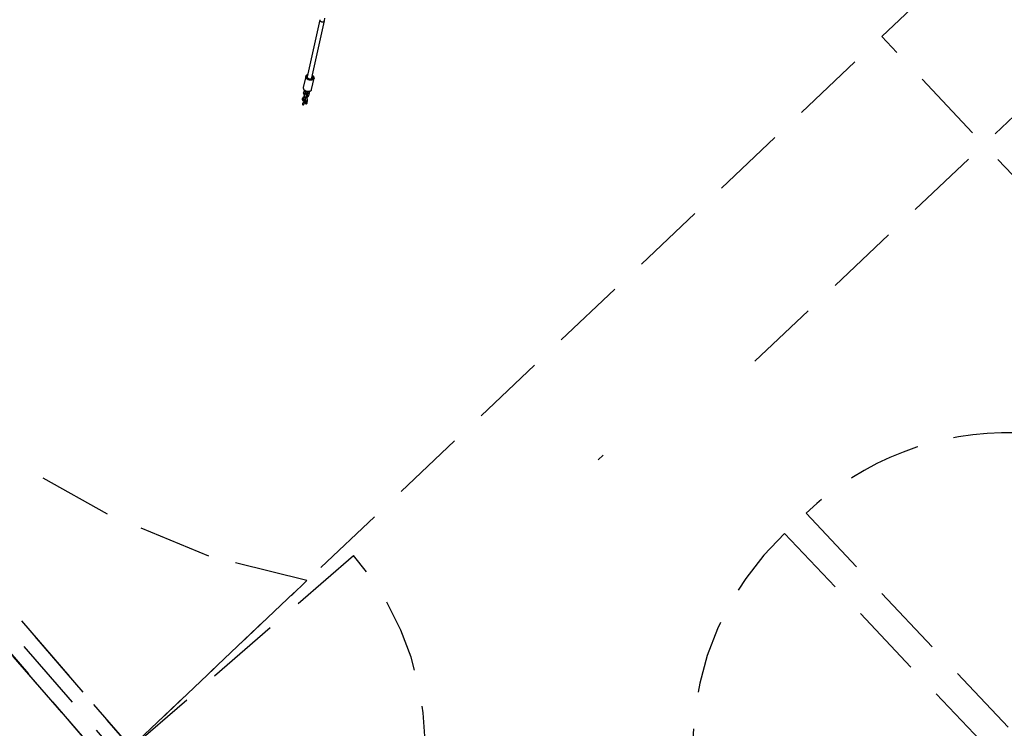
# Model space of a CAD drawing. Header units: metres. Extents: x 104098 to 104607, y 427853 to 428230.
# Tile 24 of 147: x 104233.4 to 104236.75, y 428111.24 to 428113.65. Entities that reach past the tile are written whole.
import ezdxf

# ---------------------------------------------------------------- set-up
doc = ezdxf.new("R2010")
doc.units = ezdxf.units.M
doc.linetypes.add('DASHED2', pattern=[0.375, 0.25, -0.125])

# ---------------------------------------------------------------- blocks, each defined once
blk = doc.blocks.new('school2')
at = {"color": 252, "linetype": 'DASHED2'}
for p, q in [((107951.0594, 456629.1926), (107949.9856, 456605.0761)), ((107950.7737, 456622.7761), (107951.0594, 456629.1926)), ((107950.8627, 456624.7761), (107951.0594, 456629.1926)), ((107950.8237, 456622.7761), (107951.1071, 456629.1413)), ((107950.8738, 456622.7761), (107951.1549, 456629.0901)), ((107951.1549, 456629.0901), (107950.9628, 456624.7761)), ((107950.8738, 456622.7756), (107951.0392, 456626.4908)), ((107953.1286, 456626.1308), (107952.9644, 456626.019)), ((107952.9732, 456626.0057), (107953.1375, 456626.1175)), ((107953.1375, 456626.1174), (107953.1449, 456626.1222)), ((107952.9616, 456626.0235), (107952.9294, 456626.0017)), ((107952.9586, 456626.0175), (107952.9589, 456626.0193)), ((107952.9587, 456626.0156), (107952.9586, 456626.0175)), ((107952.9589, 456626.0193), (107952.9594, 456626.0208)), ((107952.9594, 456626.0208), (107952.9601, 456626.0221)), ((107952.9601, 456626.0221), (107952.9611, 456626.0232)), ((107952.9611, 456626.0232), (107952.9616, 456626.0236)), ((107952.9616, 456626.0188), (107952.9614, 456626.0171)), ((107952.9614, 456626.0171), (107952.9615, 456626.0153)), ((107952.962, 456626.0202), (107952.9616, 456626.0188)), ((107952.9622, 456626.0239), (107952.9617, 456626.0236)), ((107952.9627, 456626.0215), (107952.962, 456626.0202)), ((107952.9636, 456626.0245), (107952.9622, 456626.0239)), ((107952.9636, 456626.0225), (107952.9627, 456626.0215)), ((107952.9629, 456626.0167), (107952.9628, 456626.0154)), ((107952.9633, 456626.0179), (107952.9629, 456626.0167)), ((107952.964, 456626.0187), (107952.9633, 456626.0179)), ((107952.9652, 456626.0248), (107952.9636, 456626.0245)), ((107952.9647, 456626.0232), (107952.9636, 456626.0225)), ((107952.9644, 456626.019), (107952.964, 456626.0187)), ((107952.9661, 456626.0236), (107952.9647, 456626.0232)), ((107952.9669, 456626.0247), (107952.9652, 456626.0248)), ((107952.9675, 456626.0237), (107952.9661, 456626.0236)), ((107952.9686, 456626.0244), (107952.9669, 456626.0247)), ((107952.9691, 456626.0234), (107952.9675, 456626.0237)), ((107952.9704, 456626.0237), (107952.9686, 456626.0244)), ((107952.9702, 456626.023), (107952.9691, 456626.0234)), ((107952.9709, 456626.0234), (107952.9704, 456626.0237)), ((107952.9172, 456625.9861), (107952.9173, 456625.9869)), ((107952.9174, 456625.9852), (107952.9172, 456625.9861)), ((107952.9173, 456625.9869), (107952.9177, 456625.9875)), ((107952.9179, 456625.9843), (107952.9174, 456625.9852)), ((107952.9177, 456625.9875), (107952.9178, 456625.9877)), ((107952.9243, 456625.992), (107952.9178, 456625.9877)), ((107952.9185, 456625.9834), (107952.9179, 456625.9843)), ((107952.9193, 456625.9828), (107952.9185, 456625.9834)), ((107952.9212, 456625.9827), (107952.9235, 456625.9842)), ((107952.9237, 456625.9859), (107952.9235, 456625.9849)), ((107952.9235, 456625.9849), (107952.9235, 456625.9839)), ((107952.9235, 456625.9839), (107952.9239, 456625.9828)), ((107952.9237, 456625.9913), (107952.9241, 456625.9919)), ((107952.9237, 456625.9905), (107952.9237, 456625.9913)), ((107952.9239, 456625.9896), (107952.9237, 456625.9905)), ((107952.9241, 456625.9868), (107952.9237, 456625.9859)), ((107952.9243, 456625.9886), (107952.9239, 456625.9896)), ((107952.9241, 456625.9919), (107952.9243, 456625.992)), ((107952.9248, 456625.9877), (107952.9241, 456625.9868)), ((107952.9249, 456625.9924), (107952.9243, 456625.992)), ((107952.9249, 456625.9878), (107952.9243, 456625.9886)), ((107952.9259, 456625.9887), (107952.9248, 456625.9877)), ((107952.9261, 456625.9929), (107952.9249, 456625.9924)), ((107952.9265, 456625.9891), (107952.9259, 456625.9887)), ((107952.926, 456625.9884), (107952.9259, 456625.9876)), ((107952.9259, 456625.9876), (107952.9261, 456625.9867)), ((107952.9261, 456625.9957), (107952.926, 456625.9939)), ((107952.926, 456625.9939), (107952.9262, 456625.992)), ((107952.9263, 456625.989), (107952.926, 456625.9884)), ((107952.9264, 456625.9974), (107952.9261, 456625.9957)), ((107952.9261, 456625.9867), (107952.9265, 456625.9858)), ((107952.9262, 456625.992), (107952.9266, 456625.9901)), ((107952.9265, 456625.9891), (107952.9263, 456625.989)), ((107952.927, 456625.9988), (107952.9264, 456625.9974)), ((107952.9267, 456625.9974), (107952.9265, 456625.9957)), ((107952.9265, 456625.9957), (107952.9265, 456625.9938)), ((107952.9265, 456625.9938), (107952.9269, 456625.9918)), ((107952.9269, 456625.9894), (107952.9265, 456625.9891)), ((107952.9265, 456625.9858), (107952.9272, 456625.9849)), ((107952.9266, 456625.9901), (107952.9273, 456625.9881)), ((107952.9272, 456625.999), (107952.9267, 456625.9974)), ((107952.9269, 456625.9918), (107952.9274, 456625.9898)), ((107952.9278, 456626.0001), (107952.927, 456625.9988)), ((107952.928, 456626.0003), (107952.9272, 456625.999)), ((107952.9272, 456625.9849), (107952.9279, 456625.9843)), ((107952.9273, 456625.9881), (107952.9282, 456625.9862)), ((107952.9274, 456625.9898), (107952.9283, 456625.9877)), ((107952.9288, 456626.0012), (107952.9278, 456626.0001)), ((107952.9279, 456625.9843), (107952.9287, 456625.984)), ((107952.929, 456626.0013), (107952.928, 456626.0003)), ((107952.9282, 456625.9862), (107952.9293, 456625.9844)), ((107952.9283, 456625.9877), (107952.9293, 456625.9857)), ((107952.9287, 456625.984), (107952.9295, 456625.984)), ((107952.9296, 456626.0017), (107952.9288, 456626.0012)), ((107952.9294, 456626.0017), (107952.929, 456626.0013)), ((107952.9292, 456625.9836), (107952.9294, 456625.9838)), ((107952.9292, 456625.9836), (107952.9292, 456625.9836)), ((107952.9293, 456625.9857), (107952.9306, 456625.9838)), ((107952.9293, 456625.9844), (107952.9305, 456625.9827)), ((107952.9294, 456625.9838), (107952.9296, 456625.984)), ((107952.9295, 456625.984), (107952.9295, 456625.984)), ((107952.9306, 456625.9838), (107952.932, 456625.9821)), ((107952.9458, 456625.9777), (107952.9779, 456625.9996)), ((107952.959, 456626.0136), (107952.9587, 456626.0156)), ((107952.9596, 456626.0116), (107952.959, 456626.0136)), ((107952.9604, 456626.0096), (107952.9596, 456626.0116)), ((107952.9614, 456626.0076), (107952.9604, 456626.0096)), ((107952.9627, 456626.0057), (107952.9614, 456626.0076)), ((107952.9615, 456626.0153), (107952.9619, 456626.0134)), ((107952.9619, 456626.0134), (107952.9626, 456626.0115)), ((107952.9626, 456626.0115), (107952.9635, 456626.0096)), ((107952.9641, 456626.0039), (107952.9627, 456626.0057)), ((107952.9628, 456626.0154), (107952.9629, 456626.014)), ((107952.9629, 456626.014), (107952.9633, 456626.0125)), ((107952.9633, 456626.0125), (107952.9639, 456626.011)), ((107952.9635, 456626.0096), (107952.9646, 456626.0078)), ((107952.9639, 456626.011), (107952.9648, 456626.0095)), ((107952.9657, 456626.0024), (107952.9641, 456626.0039)), ((107952.9646, 456626.0078), (107952.9659, 456626.0062)), ((107952.9648, 456626.0095), (107952.9659, 456626.0082)), ((107952.9674, 456626.001), (107952.9657, 456626.0024)), ((107952.9659, 456626.0082), (107952.967, 456626.0071)), ((107952.9659, 456626.0062), (107952.9673, 456626.0047)), ((107952.967, 456626.0071), (107952.9683, 456626.0062)), ((107952.9673, 456626.0047), (107952.9689, 456626.0034)), ((107952.9691, 456626), (107952.9674, 456626.001)), ((107952.9683, 456626.0062), (107952.9696, 456626.0056)), ((107952.9689, 456626.0034), (107952.9705, 456626.0024)), ((107952.9708, 456625.9992), (107952.9691, 456626)), ((107952.9696, 456626.0056), (107952.9709, 456626.0053)), ((107952.9705, 456626.0024), (107952.9721, 456626.0017)), ((107952.9726, 456625.9987), (107952.9708, 456625.9992)), ((107952.9709, 456626.0053), (107952.9721, 456626.0053)), ((107952.9721, 456626.0053), (107952.9731, 456626.0056)), ((107952.9721, 456626.0017), (107952.9737, 456626.0013)), ((107952.9742, 456625.9985), (107952.9726, 456625.9987)), ((107952.9737, 456626.0013), (107952.9752, 456626.0012)), ((107952.9757, 456625.9987), (107952.9742, 456625.9985)), ((107952.9752, 456626.0012), (107952.9766, 456626.0014)), ((107952.9771, 456625.9991), (107952.9757, 456625.9987)), ((107952.9766, 456626.0014), (107952.9779, 456626.002)), ((107952.9778, 456625.9995), (107952.9771, 456625.9991)), ((107952.9777, 456625.9995), (107952.9785, 456626)), ((107952.9779, 456625.9996), (107952.9778, 456625.9995)), ((107952.9779, 456626.002), (107952.9789, 456626.0028)), ((107952.9785, 456626), (107952.9795, 456626.0011)), ((107952.9789, 456626.0028), (107952.9797, 456626.0039)), ((107952.9795, 456626.0011), (107952.9803, 456626.0024)), ((107952.9797, 456626.0039), (107952.9803, 456626.0053)), ((107952.9806, 456626.0086), (107952.9803, 456626.0105)), ((107952.9803, 456626.0105), (107952.9803, 456626.0105)), ((107952.9803, 456626.0053), (107952.9805, 456626.0069)), ((107952.9803, 456626.0024), (107952.9809, 456626.0038)), ((107952.9805, 456626.0069), (107952.9806, 456626.0086)), ((107952.9811, 456626.0091), (107952.9808, 456626.0108)), ((107952.9809, 456626.0038), (107952.9812, 456626.0055)), ((107952.9813, 456626.0072), (107952.9811, 456626.0091)), ((107952.9812, 456626.0055), (107952.9813, 456626.0072)), ((107952.8884, 456625.9616), (107952.8882, 456625.9609)), ((107952.8882, 456625.9609), (107952.8882, 456625.9602)), ((107952.8882, 456625.9602), (107952.8885, 456625.9596)), ((107952.8894, 456625.9628), (107952.8884, 456625.9616)), ((107952.8885, 456625.9596), (107952.8889, 456625.9592)), ((107952.8889, 456625.9592), (107952.8893, 456625.959)), ((107952.8893, 456625.959), (107952.8902, 456625.9588)), ((107952.8906, 456625.9638), (107952.8894, 456625.9628)), ((107952.8902, 456625.9588), (107952.8919, 456625.959)), ((107952.8934, 456625.9649), (107952.8906, 456625.9638)), ((107952.8919, 456625.959), (107952.8943, 456625.9597)), ((107952.8944, 456625.9651), (107952.8934, 456625.9649)), ((107952.8943, 456625.9597), (107952.8963, 456625.9604)), ((107952.8964, 456625.9651), (107952.8944, 456625.9651)), ((107952.8963, 456625.9604), (107952.8981, 456625.9616)), ((107952.8976, 456625.9647), (107952.8964, 456625.9651)), ((107952.8982, 456625.9642), (107952.8976, 456625.9647)), ((107952.8983, 456625.9578), (107952.898, 456625.9571)), ((107952.898, 456625.9571), (107952.898, 456625.9562)), ((107952.898, 456625.9562), (107952.8983, 456625.9556)), ((107952.8981, 456625.9616), (107952.8985, 456625.9621)), ((107952.8986, 456625.9638), (107952.8982, 456625.9642)), ((107952.8992, 456625.9592), (107952.8983, 456625.9578)), ((107952.8983, 456625.9556), (107952.8988, 456625.955)), ((107952.8985, 456625.9621), (107952.8987, 456625.9627)), ((107952.8987, 456625.9633), (107952.8986, 456625.9638)), ((107952.8987, 456625.9627), (107952.8987, 456625.9633)), ((107952.8988, 456625.955), (107952.8995, 456625.9546)), ((107952.8995, 456625.9546), (107952.9004, 456625.9544)), ((107952.9004, 456625.9544), (107952.9015, 456625.9544)), ((107952.9007, 456625.9702), (107952.9005, 456625.9693)), ((107952.9005, 456625.9693), (107952.9005, 456625.9682)), ((107952.9005, 456625.9682), (107952.9009, 456625.9672)), ((107952.9061, 456625.9641), (107952.9006, 456625.9604)), ((107952.9018, 456625.9767), (107952.9007, 456625.976)), ((107952.9011, 456625.9711), (107952.9007, 456625.9702)), ((107952.9009, 456625.9672), (107952.9015, 456625.9664)), ((107952.9018, 456625.972), (107952.9011, 456625.9711)), ((107952.9012, 456625.9756), (107952.9014, 456625.9764)), ((107952.9013, 456625.9747), (107952.9012, 456625.9756)), ((107952.9016, 456625.9737), (107952.9013, 456625.9747)), ((107952.9014, 456625.9764), (107952.9018, 456625.9767)), ((107952.9015, 456625.9664), (107952.9023, 456625.9658)), ((107952.9015, 456625.9544), (107952.9023, 456625.9546)), ((107952.9022, 456625.9727), (107952.9016, 456625.9737)), ((107952.9029, 456625.9731), (107952.9018, 456625.972)), ((107952.9024, 456625.9726), (107952.9022, 456625.9727)), ((107952.9023, 456625.9658), (107952.9031, 456625.9654)), ((107952.9035, 456625.9735), (107952.9029, 456625.9731)), ((107952.9032, 456625.9731), (107952.9029, 456625.9724)), ((107952.9029, 456625.9724), (107952.903, 456625.9715)), ((107952.903, 456625.9715), (107952.9033, 456625.9706)), ((107952.9031, 456625.9654), (107952.9041, 456625.9651)), ((107952.9035, 456625.9735), (107952.9032, 456625.9731)), ((107952.9033, 456625.9706), (107952.9039, 456625.9697)), ((107952.91, 456625.9779), (107952.9035, 456625.9735)), ((107952.9039, 456625.9697), (107952.9046, 456625.969)), ((107952.904, 456625.9554), (107952.9095, 456625.9592)), ((107952.9041, 456625.9651), (107952.9055, 456625.965)), ((107952.9046, 456625.969), (107952.9054, 456625.9685)), ((107952.9048, 456625.965), (107952.9049, 456625.9649)), ((107952.9049, 456625.9649), (107952.9057, 456625.9649)), ((107952.9054, 456625.9685), (107952.9061, 456625.9683)), ((107952.9055, 456625.965), (107952.9059, 456625.965)), ((107952.9055, 456625.9649), (107952.9058, 456625.9649)), ((107952.9056, 456625.9634), (107952.9055, 456625.9626)), ((107952.9055, 456625.9626), (107952.9057, 456625.9617)), ((107952.9059, 456625.964), (107952.9056, 456625.9634)), ((107952.9057, 456625.9649), (107952.9065, 456625.9652)), ((107952.9057, 456625.9617), (107952.9061, 456625.9607)), ((107952.9059, 456625.965), (107952.9066, 456625.9654)), ((107952.9061, 456625.9641), (107952.9059, 456625.964)), ((107952.9061, 456625.9683), (107952.9068, 456625.9685)), ((107952.9061, 456625.9607), (107952.9068, 456625.9599)), ((107952.9062, 456625.965), (107952.9065, 456625.965)), ((107952.9065, 456625.9652), (107952.9071, 456625.9658)), ((107952.9065, 456625.965), (107952.9069, 456625.965)), ((107952.9066, 456625.9654), (107952.9072, 456625.9661)), ((107952.9068, 456625.9685), (107952.9069, 456625.9686)), ((107952.9068, 456625.9599), (107952.9075, 456625.9593)), ((107952.9069, 456625.9686), (107952.9133, 456625.9729)), ((107952.9071, 456625.9658), (107952.9075, 456625.9667)), ((107952.9072, 456625.9661), (107952.9075, 456625.967)), ((107952.9075, 456625.9689), (107952.9075, 456625.969)), ((107952.9076, 456625.9682), (107952.9075, 456625.9689)), ((107952.9075, 456625.967), (107952.9076, 456625.9677)), ((107952.9075, 456625.9667), (107952.9075, 456625.9668)), ((107952.9075, 456625.9593), (107952.9083, 456625.959)), ((107952.9083, 456625.959), (107952.9091, 456625.959)), ((107952.9091, 456625.959), (107952.9095, 456625.9592)), ((107952.9096, 456625.9775), (107952.9094, 456625.9768)), ((107952.9094, 456625.9768), (107952.9094, 456625.9759)), ((107952.9094, 456625.9759), (107952.9097, 456625.975)), ((107952.91, 456625.9779), (107952.9096, 456625.9775)), ((107952.9097, 456625.975), (107952.9103, 456625.9741)), ((107952.9103, 456625.9741), (107952.911, 456625.9734)), ((107952.911, 456625.9734), (107952.9118, 456625.9729)), ((107952.9118, 456625.9729), (107952.9126, 456625.9727)), ((107952.9123, 456625.9721), (107952.9122, 456625.9721)), ((107952.9128, 456625.972), (107952.9123, 456625.9721)), ((107952.9126, 456625.9727), (107952.9132, 456625.9729)), ((107952.9129, 456625.9724), (107952.9127, 456625.9725)), ((107952.913, 456625.9718), (107952.9128, 456625.972)), ((107952.913, 456625.9722), (107952.9129, 456625.9724)), ((107952.9131, 456625.9718), (107952.913, 456625.9722)), ((107952.9132, 456625.9729), (107952.9133, 456625.9729)), ((107952.9148, 456625.9738), (107952.9156, 456625.9723)), ((107952.9156, 456625.9723), (107952.9167, 456625.971)), ((107952.9166, 456625.9684), (107952.916, 456625.9683)), ((107952.9167, 456625.9685), (107952.9166, 456625.9684)), ((107952.9167, 456625.971), (107952.9178, 456625.9701)), ((107952.9167, 456625.9685), (107952.9185, 456625.9697)), ((107952.9178, 456625.9701), (107952.9192, 456625.9693)), ((107952.9192, 456625.9693), (107952.9207, 456625.969)), ((107952.9201, 456625.9825), (107952.9193, 456625.9828)), ((107952.9208, 456625.9825), (107952.9201, 456625.9825)), ((107952.9207, 456625.9815), (107952.9204, 456625.9814)), ((107952.9215, 456625.9814), (107952.9207, 456625.9815)), ((107952.9207, 456625.969), (107952.9222, 456625.9689)), ((107952.9212, 456625.9827), (107952.9208, 456625.9825)), ((107952.9212, 456625.9815), (107952.9209, 456625.9815)), ((107952.9216, 456625.9813), (107952.9209, 456625.9814)), ((107952.9209, 456625.9755), (107952.9214, 456625.9755)), ((107952.9209, 456625.9753), (107952.9211, 456625.9754)), ((107952.9209, 456625.9753), (107952.9212, 456625.9753)), ((107952.9211, 456625.9754), (107952.9219, 456625.9757)), ((107952.9217, 456625.9814), (107952.9212, 456625.9815)), ((107952.9212, 456625.9753), (107952.9214, 456625.9754)), ((107952.9214, 456625.9755), (107952.9221, 456625.9759)), ((107952.9214, 456625.9754), (107952.9222, 456625.9757)), ((107952.9222, 456625.981), (107952.9215, 456625.9814)), ((107952.922, 456625.981), (107952.9216, 456625.9813)), ((107952.922, 456625.9749), (107952.9216, 456625.9743)), ((107952.9216, 456625.9743), (107952.9216, 456625.9735)), ((107952.9216, 456625.9735), (107952.9218, 456625.9726)), ((107952.9224, 456625.981), (107952.9217, 456625.9814)), ((107952.9218, 456625.9726), (107952.9222, 456625.9717)), ((107952.9219, 456625.9757), (107952.9225, 456625.9763)), ((107952.9226, 456625.9804), (107952.922, 456625.981)), ((107952.9222, 456625.9751), (107952.922, 456625.9749)), ((107952.9221, 456625.9759), (107952.9226, 456625.9766)), ((107952.9227, 456625.9803), (107952.9222, 456625.981)), ((107952.9286, 456625.9794), (107952.9222, 456625.9751)), ((107952.9222, 456625.9757), (107952.9228, 456625.9763)), ((107952.9222, 456625.9717), (107952.9228, 456625.9709)), ((107952.9222, 456625.9689), (107952.9236, 456625.9692)), ((107952.923, 456625.9803), (107952.9224, 456625.981)), ((107952.9225, 456625.9763), (107952.9229, 456625.9772)), ((107952.9229, 456625.9795), (107952.9226, 456625.9804)), ((107952.9226, 456625.9766), (107952.9229, 456625.9775)), ((107952.923, 456625.9793), (107952.9227, 456625.9803)), ((107952.9228, 456625.9763), (107952.9232, 456625.9772)), ((107952.9228, 456625.9709), (107952.9236, 456625.9703)), ((107952.923, 456625.9785), (107952.9229, 456625.9795)), ((107952.9229, 456625.9775), (107952.923, 456625.9785)), ((107952.9229, 456625.9772), (107952.9231, 456625.9782)), ((107952.9233, 456625.9793), (107952.923, 456625.9803)), ((107952.9231, 456625.9782), (107952.923, 456625.9793)), ((107952.9232, 456625.9772), (107952.9234, 456625.9782)), ((107952.9234, 456625.9782), (107952.9233, 456625.9793)), ((107952.9236, 456625.9703), (107952.9244, 456625.9699)), ((107952.9236, 456625.9692), (107952.9249, 456625.9697)), ((107952.9239, 456625.9828), (107952.9245, 456625.982)), ((107952.9244, 456625.9699), (107952.9251, 456625.9699)), ((107952.9245, 456625.982), (107952.9252, 456625.9814)), ((107952.9249, 456625.9697), (107952.9255, 456625.9701)), ((107952.9251, 456625.9699), (107952.9255, 456625.9701)), ((107952.9252, 456625.9814), (107952.9261, 456625.981)), ((107952.9255, 456625.9701), (107952.932, 456625.9745)), ((107952.9261, 456625.981), (107952.927, 456625.9807)), ((107952.927, 456625.9807), (107952.9282, 456625.9806)), ((107952.9281, 456625.9787), (107952.928, 456625.9779)), ((107952.928, 456625.9779), (107952.9282, 456625.977)), ((107952.9284, 456625.9793), (107952.9281, 456625.9787)), ((107952.9282, 456625.9806), (107952.9286, 456625.9806)), ((107952.9282, 456625.977), (107952.9286, 456625.976)), ((107952.9286, 456625.9794), (107952.9284, 456625.9793)), ((107952.9285, 456625.9804), (107952.9287, 456625.9804)), ((107952.9286, 456625.976), (107952.9293, 456625.9752)), ((107952.9293, 456625.9805), (107952.9287, 456625.9804)), ((107952.9296, 456625.9807), (107952.9293, 456625.9805)), ((107952.9293, 456625.9806), (107952.9294, 456625.9806)), ((107952.9293, 456625.9752), (107952.93, 456625.9746)), ((107952.9294, 456625.9806), (107952.9295, 456625.9806)), ((107952.93, 456625.9746), (107952.9308, 456625.9743)), ((107952.9305, 456625.9827), (107952.932, 456625.9811)), ((107952.9308, 456625.9743), (107952.9316, 456625.9743)), ((107952.9316, 456625.9743), (107952.932, 456625.9745)), ((107952.932, 456625.9821), (107952.9336, 456625.9805)), ((107952.932, 456625.9811), (107952.9335, 456625.9797)), ((107952.9335, 456625.9797), (107952.9352, 456625.9785)), ((107952.9336, 456625.9805), (107952.9352, 456625.9792)), ((107952.9352, 456625.9792), (107952.937, 456625.9781)), ((107952.9352, 456625.9785), (107952.9369, 456625.9776)), ((107952.9369, 456625.9776), (107952.9386, 456625.9769)), ((107952.937, 456625.9781), (107952.9387, 456625.9773)), ((107952.9386, 456625.9769), (107952.9404, 456625.9765)), ((107952.9387, 456625.9773), (107952.9404, 456625.9768)), ((107952.9404, 456625.9768), (107952.9421, 456625.9767)), ((107952.9404, 456625.9765), (107952.9421, 456625.9765)), ((107952.9421, 456625.9767), (107952.9436, 456625.9768)), ((107952.9421, 456625.9765), (107952.9437, 456625.9767)), ((107952.9436, 456625.9768), (107952.945, 456625.9773)), ((107952.9437, 456625.9767), (107952.9451, 456625.9773)), ((107952.945, 456625.9773), (107952.9458, 456625.9777)), ((107952.9451, 456625.9773), (107952.9457, 456625.9777)), ((107951.4496, 456625.4067), (107951.3319, 456625.785)), ((107951.602, 456625.0654), (107951.4496, 456625.4067)), ((107951.7874, 456624.7761), (107951.602, 456625.0654)), ((107955.478, 456624.7761), (107950.4623, 456624.7761)), ((107950.9627, 456624.7737), (107951.9617, 456624.7292)), ((107950.9628, 456624.7761), (107951.7874, 456624.7761)), ((107954.478, 456624.7761), (107986.828, 456624.7761)), ((107954.478, 456604.0761), (107954.478, 456624.7761)), ((107952.7886, 456624.3936), (107952.8118, 456624.3938)), ((107953.4066, 456624.2708), (107954.8867, 456624.2708)), ((107953.078, 456622.7761), (107953.078, 456623.7761)), ((107953.178, 456622.7761), (107953.178, 456623.7761))]:
    blk.add_line(p, q, dxfattribs=at)
for centre, radius, start, end in [((107952.9239, 456625.9795), 0.0101, 126.6164, 178.1339), ((107952.9256, 456625.9828), 0.00447, 311.3191, 6.2635), ((107952.9733, 456626.0051), 0.000558, 64.8687, 114.43), ((107952.9754, 456626.0091), 0.00392, 242.7401, 9.7329), ((107952.9029, 456625.9583), 0.00376, 166.5546, 261.8994), ((107952.9056, 456625.9715), 0.0065, 60.3192, 125.8812), ((107952.9057, 456625.9667), 0.00187, 271.3577, 322.7058), ((107952.9028, 456625.9677), 0.00486, 312.3004, 15.7787), ((107952.9096, 456625.9645), 0.00486, 123.83, 134.0974), ((107952.9024, 456625.968), 0.0113, 308.8893, 20.2149), ((107952.922, 456625.9595), 0.0219, 92.4978, 123.1628), ((107952.9124, 456625.9713), 0.000942, 38.2707, 98.895), ((107952.922, 456625.9593), 0.0162, 93.6785, 122.5843), ((107952.9165, 456625.9718), 0.0035, 210.0964, 261.9197), ((107952.9071, 456625.9828), 0.0173, 291.9993, 303.9725), ((107952.9229, 456625.9804), 0.00283, 126.0748, 160.4789), ((107952.9217, 456625.9758), 0.000872, 215.2693, 305.384), ((107952.922, 456625.9772), 0.0042, 8.2202, 92.4404), ((107952.9285, 456625.9821), 0.00171, 246.6285, 312.177), ((107952.9287, 456625.9819), 0.00133, 262.5451, 321.7755), ((107952.927, 456625.9816), 0.00865, 304.7036, 339.2082), ((107950.9627, 456624.7737), 1, 267.4506, 357.4506), ((107953.078, 456622.7761), 1, 90, 180), ((107953.178, 456622.7761), 1, 0, 90)]:
    blk.add_arc(centre, radius, start, end, dxfattribs=at)
for centre, major_axis, ratio, start_param, end_param in [((107953.1331, 456626.1241), (-0.00441, 0.00668), 0.636888, 6.274244, 9.415837), ((107952.9024, 456625.9735), (0.00394, 0.00268), 0.629448, 1.570796, 3.884785), ((107952.9023, 456625.9579), (-0.00394, -0.00268), 0.629448, 4.712389, 5.099036), ((107952.9023, 456625.9579), (-0.00394, -0.00268), 0.629448, 1.184149, 1.570796)]:
    blk.add_ellipse(centre, major_axis=major_axis, ratio=ratio, start_param=start_param, end_param=end_param, dxfattribs=at)

msp = doc.modelspace()

# ---------------------------------------------------------------- block references
at = {"rotation": 43.40342385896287}
msp.add_blockref('school2', (339564.7791, 22181.4821), dxfattribs=at)

doc.saveas('drawing.dxf')
